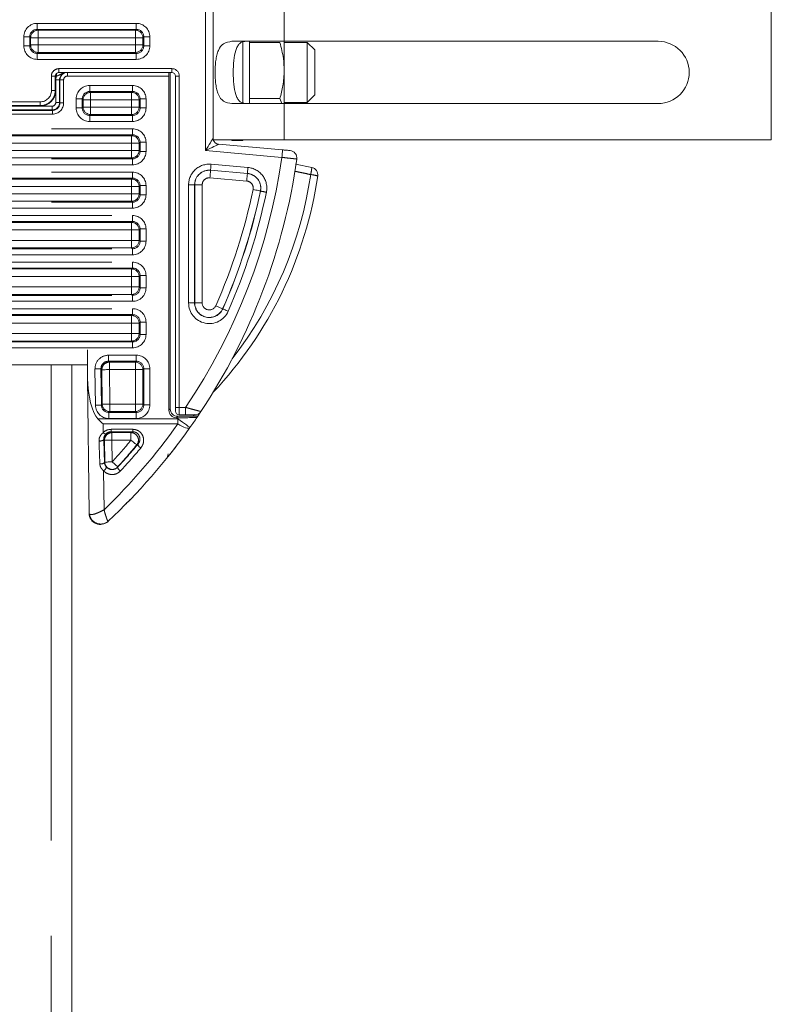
# Model space of a CAD drawing. Header units: millimetres. Extents: x 2 to 601, y 5 to 415.
# Tile 65 of 144: x 93 to 103, y 296 to 309. Entities that reach past the tile are written whole.
import ezdxf

# ---------------------------------------------------------------- set-up
doc = ezdxf.new("R2010")
doc.units = ezdxf.units.MM
doc.linetypes.add('PHANTOM', pattern=[12.7, 6.35, -1.27, 1.27, -1.27, 1.27, -1.27])

msp = doc.modelspace()

# ---------------------------------------------------------------- linework, layer by layer
at = {"color": 7, "linetype": 'PHANTOM', "lineweight": 0}
for p, q in [((95.898, 307.5302), (95.898, 309.6185)), ((96.948, 308.9893), (96.948, 309.4744)), ((93.6519, 309.2287), (94.9742, 309.2287)), ((93.6519, 309.2287), (93.6519, 309.1488)), ((94.9742, 309.1488), (93.6519, 309.1488)), ((93.6519, 309.1488), (93.6639, 309.1368)), ((94.9622, 309.1368), (94.9742, 309.1488)), ((94.9742, 309.2287), (94.9742, 309.1488)), ((93.4721, 308.9282), (93.4721, 309.049)), ((93.4721, 309.049), (93.552, 309.049)), ((93.552, 309.049), (93.552, 308.9282)), ((93.564, 309.037), (93.552, 309.049)), ((93.564, 308.9402), (93.564, 309.037)), ((93.564, 309.037), (93.6639, 309.037)), ((93.6639, 309.1368), (94.9622, 309.1368)), ((93.6639, 309.037), (93.6639, 309.1368)), ((94.9622, 309.037), (93.6639, 309.037)), ((93.6639, 309.037), (93.6639, 308.9402)), ((94.9622, 309.037), (94.9622, 309.1368)), ((94.9622, 309.037), (95.062, 309.037)), ((94.9622, 308.9402), (94.9622, 309.037)), ((95.0741, 309.049), (95.062, 309.037)), ((95.062, 309.037), (95.062, 308.9402)), ((95.0741, 309.049), (95.154, 309.049)), ((95.0741, 308.9282), (95.0741, 309.049)), ((95.154, 309.049), (95.154, 308.9282)), ((93.4721, 308.9282), (93.552, 308.9282)), ((93.552, 308.9282), (93.564, 308.9402)), ((93.564, 308.9402), (93.6639, 308.9402)), ((93.6639, 308.8404), (93.6639, 308.9402)), ((93.6639, 308.9402), (94.9622, 308.9402)), ((94.9622, 308.9402), (95.062, 308.9402)), ((94.9622, 308.8404), (94.9622, 308.9402)), ((95.062, 308.9402), (95.0741, 308.9282)), ((95.0741, 308.9282), (95.154, 308.9282)), ((93.6639, 308.8404), (93.6519, 308.8283)), ((93.6519, 308.8283), (93.6519, 308.7484)), ((93.6519, 308.8283), (94.9742, 308.8283)), ((94.9742, 308.7484), (93.6519, 308.7484)), ((94.9622, 308.8404), (93.6639, 308.8404)), ((94.9742, 308.8283), (94.9622, 308.8404)), ((94.9742, 308.8283), (94.9742, 308.7484)), ((93.9415, 308.6244), (95.448, 308.6244)), ((93.9415, 308.6244), (93.9415, 308.5744)), ((95.448, 308.5744), (95.448, 308.6244)), ((93.8415, 308.3309), (93.8415, 308.5244)), ((93.8915, 308.5244), (93.8415, 308.5244)), ((93.8915, 308.5244), (93.8915, 308.3309)), ((93.8967, 308.5244), (93.8915, 308.5244)), ((93.8965, 308.3258), (93.8967, 308.5244)), ((93.9079, 308.5244), (93.8967, 308.5244)), ((93.9079, 308.5244), (93.9079, 308.556)), ((94.0546, 308.5244), (94.0546, 308.5744)), ((95.4088, 308.5244), (94.0546, 308.5244)), ((95.498, 308.5244), (95.548, 308.5244)), ((95.548, 308.5244), (95.548, 304.1044)), ((93.8993, 308.4744), (93.9493, 308.4744)), ((93.8993, 308.173), (93.8993, 308.4744)), ((93.9546, 308.4744), (93.9493, 308.4744)), ((93.9493, 308.4744), (93.9493, 308.173)), ((94.0046, 308.4744), (93.9546, 308.4744)), ((93.9546, 308.1677), (93.9546, 308.4744)), ((94.0046, 308.4744), (94.0046, 308.1677)), ((94.3519, 308.4003), (94.9242, 308.4003)), ((94.3519, 308.3204), (94.3519, 308.4003)), ((94.9242, 308.3204), (94.9242, 308.4003)), ((93.8915, 308.3309), (93.8415, 308.3309)), ((93.8915, 308.3309), (93.8965, 308.3258)), ((94.9242, 308.3204), (94.3519, 308.3204)), ((94.3519, 308.3204), (94.3639, 308.3084)), ((94.3639, 308.3084), (94.9122, 308.3084)), ((94.3639, 308.3084), (94.3639, 308.2085)), ((94.9122, 308.3084), (94.9242, 308.3204)), ((94.9122, 308.2085), (94.9122, 308.3084)), ((92.9467, 308.1231), (93.8493, 308.1231)), ((93.0996, 308.126), (93.6965, 308.126)), ((93.1046, 308.1809), (93.6915, 308.1809)), ((93.6915, 308.1309), (93.1046, 308.1309)), ((93.6915, 308.1309), (93.6915, 308.1809)), ((93.6965, 308.126), (93.6915, 308.1309)), ((93.8493, 308.0731), (93.8493, 308.1231)), ((93.9493, 308.173), (93.8993, 308.173)), ((93.9493, 308.173), (93.9546, 308.1677)), ((94.0046, 308.1677), (93.9546, 308.1677)), ((94.1721, 308.0997), (94.1721, 308.2205)), ((94.252, 308.2205), (94.1721, 308.2205)), ((94.252, 308.0997), (94.1721, 308.0997)), ((94.252, 308.2205), (94.252, 308.0997)), ((94.264, 308.2085), (94.252, 308.2205)), ((94.252, 308.0997), (94.264, 308.1118)), ((94.264, 308.1118), (94.264, 308.2085)), ((94.264, 308.2085), (94.3639, 308.2085)), ((94.264, 308.1118), (94.3639, 308.1118)), ((94.9122, 308.2085), (94.3639, 308.2085)), ((94.3639, 308.2085), (94.3639, 308.1118)), ((94.3639, 308.1118), (94.9122, 308.1118)), ((94.3639, 308.0119), (94.3639, 308.1118)), ((94.9122, 308.2085), (95.012, 308.2085)), ((94.9122, 308.1118), (94.9122, 308.2085)), ((94.9122, 308.1118), (95.012, 308.1118)), ((94.9122, 308.1118), (94.9122, 308.0119)), ((95.0241, 308.2205), (95.012, 308.2085)), ((95.012, 308.2085), (95.012, 308.1118)), ((95.012, 308.1118), (95.0241, 308.0997)), ((95.104, 308.2205), (95.0241, 308.2205)), ((95.0241, 308.0997), (95.0241, 308.2205)), ((95.104, 308.0997), (95.0241, 308.0997)), ((95.104, 308.2205), (95.104, 308.0997)), ((96.948, 307.6743), (96.948, 308.1594)), ((92.9414, 308.0678), (93.8547, 308.0678)), ((93.8547, 308.0178), (92.9414, 308.0178)), ((93.8493, 308.0731), (92.9467, 308.0731)), ((93.8547, 308.0678), (93.8493, 308.0731)), ((93.8547, 308.0178), (93.8547, 308.0678)), ((94.3639, 308.0119), (94.3519, 307.9999)), ((94.3519, 307.92), (94.3519, 307.9999)), ((94.3519, 307.9999), (94.9242, 307.9999)), ((94.9122, 308.0119), (94.3639, 308.0119)), ((94.9242, 307.9999), (94.9122, 308.0119)), ((94.9242, 307.92), (94.9242, 307.9999)), ((94.9242, 307.92), (94.3519, 307.92)), ((86.2219, 307.8218), (94.9242, 307.8218)), ((94.9242, 307.7419), (86.2219, 307.7419)), ((92.7723, 307.7299), (94.9122, 307.7299)), ((94.9122, 307.7299), (94.9242, 307.7419)), ((94.9122, 307.7299), (94.9122, 307.63)), ((94.9242, 307.7419), (94.9242, 307.8218)), ((94.9122, 307.63), (92.7723, 307.63)), ((95.012, 307.63), (94.9122, 307.63)), ((94.9122, 307.5333), (94.9122, 307.63)), ((95.0241, 307.642), (95.012, 307.63)), ((95.012, 307.63), (95.012, 307.5333)), ((95.104, 307.642), (95.0241, 307.642)), ((95.0241, 307.5212), (95.0241, 307.642)), ((95.104, 307.642), (95.104, 307.5212)), ((92.7723, 307.5333), (94.9122, 307.5333)), ((94.9122, 307.4334), (92.7723, 307.4334)), ((95.012, 307.5333), (94.9122, 307.5333)), ((94.9122, 307.4334), (94.9122, 307.5333)), ((94.9242, 307.4214), (94.9122, 307.4334)), ((95.012, 307.5333), (95.0241, 307.5212)), ((95.104, 307.5212), (95.0241, 307.5212)), ((96.9174, 307.4411), (95.898, 307.5302)), ((86.2219, 307.4214), (94.9242, 307.4214)), ((94.9242, 307.3415), (86.2219, 307.3415)), ((94.9242, 307.3415), (94.9242, 307.4214)), ((95.9721, 307.349), (96.4638, 307.306)), ((86.2219, 307.2433), (94.9242, 307.2433)), ((94.9242, 307.1634), (94.9242, 307.2433)), ((95.965, 307.2679), (95.9651, 307.2694)), ((95.965, 307.2679), (96.4567, 307.2249)), ((96.4568, 307.2264), (95.9651, 307.2694)), ((96.4567, 307.2249), (96.4568, 307.2264)), ((94.9242, 307.1634), (86.2219, 307.1634)), ((92.7723, 307.1514), (94.9122, 307.1514)), ((94.9122, 307.0516), (92.7723, 307.0516)), ((94.9122, 307.1514), (94.9242, 307.1634)), ((94.9122, 307.1514), (94.9122, 307.0516)), ((95.012, 307.0516), (94.9122, 307.0516)), ((94.9122, 306.9548), (94.9122, 307.0516)), ((95.0241, 307.0636), (95.012, 307.0516)), ((95.012, 307.0516), (95.012, 306.9548)), ((95.104, 307.0636), (95.0241, 307.0636)), ((95.0241, 306.9428), (95.0241, 307.0636)), ((95.104, 307.0636), (95.104, 306.9428)), ((95.6721, 305.499), (95.6721, 307.0741)), ((95.6721, 307.0741), (95.752, 307.0741)), ((95.752, 307.0741), (95.752, 305.499)), ((95.7536, 307.0741), (95.752, 307.0741)), ((95.7536, 305.499), (95.7536, 307.0741)), ((95.8534, 307.0741), (95.7536, 307.0741)), ((95.8534, 307.0741), (95.8534, 305.499)), ((96.448, 307.1254), (95.9563, 307.1684)), ((92.7723, 306.9548), (94.9122, 306.9548)), ((95.012, 306.9548), (94.9122, 306.9548)), ((94.9122, 306.9548), (94.9122, 306.8549)), ((95.012, 306.9548), (95.0241, 306.9428)), ((95.104, 306.9428), (95.0241, 306.9428)), ((96.6301, 306.9916), (96.6316, 306.9913)), ((86.2219, 306.8429), (94.9242, 306.8429)), ((94.9122, 306.8549), (92.7723, 306.8549)), ((94.9242, 306.8429), (94.9122, 306.8549)), ((94.9242, 306.763), (94.9242, 306.8429)), ((94.9242, 306.763), (86.2219, 306.763)), ((88.2965, 306.6649), (94.9242, 306.6649)), ((94.9242, 306.585), (94.9242, 306.6649)), ((94.9242, 306.585), (88.2965, 306.585)), ((92.7723, 306.573), (94.9122, 306.573)), ((94.9122, 306.573), (94.9242, 306.585)), ((94.9122, 306.573), (94.9122, 306.4731)), ((94.9122, 306.4731), (92.7723, 306.4731)), ((95.012, 306.4731), (94.9122, 306.4731)), ((94.9122, 306.3333), (94.9122, 306.4731)), ((95.0241, 306.4851), (95.012, 306.4731)), ((95.012, 306.4731), (95.012, 306.3333)), ((95.104, 306.4851), (95.0241, 306.4851)), ((95.0241, 306.3213), (95.0241, 306.4851)), ((95.104, 306.4851), (95.104, 306.3213)), ((92.7723, 306.3333), (94.9122, 306.3333)), ((95.012, 306.3333), (94.9122, 306.3333)), ((94.9122, 306.3333), (94.9122, 306.2334)), ((95.012, 306.3333), (95.0241, 306.3213)), ((95.104, 306.3213), (95.0241, 306.3213)), ((88.2965, 306.2214), (94.9242, 306.2214)), ((94.9242, 306.1415), (88.2965, 306.1415)), ((94.9122, 306.2334), (92.7723, 306.2334)), ((94.9242, 306.2214), (94.9122, 306.2334)), ((94.9242, 306.1415), (94.9242, 306.2214)), ((88.2965, 306.0433), (94.9242, 306.0433)), ((94.9242, 305.9634), (94.9242, 306.0433)), ((94.9242, 305.9634), (88.2965, 305.9634)), ((92.7723, 305.9514), (94.9122, 305.9514)), ((94.9122, 305.9514), (94.9242, 305.9634)), ((94.9122, 305.9514), (94.9122, 305.8515)), ((95.0241, 305.8636), (95.012, 305.8515)), ((95.104, 305.8636), (95.0241, 305.8636)), ((95.0241, 305.6997), (95.0241, 305.8636)), ((95.104, 305.8636), (95.104, 305.6997)), ((94.9122, 305.8515), (92.7723, 305.8515)), ((95.012, 305.8515), (94.9122, 305.8515)), ((94.9122, 305.7117), (94.9122, 305.8515)), ((95.012, 305.8515), (95.012, 305.7117)), ((88.2965, 305.5998), (94.9242, 305.5998)), ((92.7723, 305.7117), (94.9122, 305.7117)), ((94.9122, 305.6119), (92.7723, 305.6119)), ((95.012, 305.7117), (94.9122, 305.7117)), ((94.9122, 305.7117), (94.9122, 305.6119)), ((94.9242, 305.5998), (94.9122, 305.6119)), ((94.9242, 305.52), (94.9242, 305.5998)), ((95.012, 305.7117), (95.0241, 305.6997)), ((95.104, 305.6997), (95.0241, 305.6997)), ((94.9242, 305.52), (88.2965, 305.52)), ((95.6721, 305.499), (95.752, 305.499)), ((95.7536, 305.499), (95.752, 305.499)), ((95.7536, 305.499), (95.8534, 305.499)), ((88.2965, 305.4218), (94.9242, 305.4218)), ((94.9242, 305.3419), (88.2965, 305.3419)), ((94.9122, 305.3299), (94.9242, 305.3419)), ((94.9242, 305.4218), (94.9242, 305.3419)), ((96.0346, 305.4608), (96.1259, 305.4204)), ((96.1259, 305.4204), (96.1273, 305.4197)), ((92.7723, 305.3299), (94.9122, 305.3299)), ((94.9122, 305.23), (92.7723, 305.23)), ((94.9122, 305.3299), (94.9122, 305.23)), ((95.012, 305.23), (94.9122, 305.23)), ((94.9122, 305.0902), (94.9122, 305.23)), ((95.0241, 305.2421), (95.012, 305.23)), ((95.012, 305.23), (95.012, 305.0902)), ((95.0241, 305.2421), (95.104, 305.2421)), ((95.0241, 305.0782), (95.0241, 305.2421)), ((95.104, 305.2421), (95.104, 305.0782)), ((92.7723, 305.0902), (94.9122, 305.0902)), ((95.012, 305.0902), (94.9122, 305.0902)), ((94.9122, 305.0902), (94.9122, 304.9904)), ((95.012, 305.0902), (95.0241, 305.0782)), ((95.0241, 305.0782), (95.104, 305.0782)), ((88.6501, 304.9783), (94.9242, 304.9783)), ((94.9122, 304.9904), (92.7723, 304.9904)), ((94.9242, 304.9783), (94.9122, 304.9904)), ((94.9242, 304.9783), (94.9242, 304.8984)), ((86.8752, 304.8744), (94.3209, 304.8744)), ((94.9242, 304.8984), (88.6501, 304.8984)), ((93.838, 304.6744), (93.838, 265.8125)), ((94.6026, 304.8003), (94.9742, 304.8003)), ((94.6026, 304.7204), (94.6026, 304.8003)), ((94.9742, 304.7204), (94.6026, 304.7204)), ((94.6026, 304.7204), (94.6147, 304.7084)), ((94.6147, 304.7084), (94.9622, 304.7084)), ((94.6147, 304.7084), (94.6147, 304.6085)), ((94.9622, 304.7084), (94.9742, 304.7204)), ((94.9622, 304.7084), (94.9622, 304.6085)), ((94.9742, 304.7204), (94.9742, 304.8003)), ((94.4281, 304.1354), (94.4228, 304.6186)), ((94.5027, 304.6194), (94.5079, 304.1362)), ((94.5149, 304.6074), (94.5027, 304.6194)), ((94.5198, 304.1482), (94.5149, 304.6074)), ((94.9622, 304.6085), (94.6147, 304.6085)), ((94.6147, 304.6085), (94.6197, 304.1493)), ((95.062, 304.6085), (94.9622, 304.6085)), ((94.9622, 304.1493), (94.9622, 304.6085)), ((95.0741, 304.6205), (95.062, 304.6085)), ((95.062, 304.6085), (95.062, 304.1493)), ((95.0741, 304.6205), (95.154, 304.6205)), ((95.0741, 304.1373), (95.0741, 304.6205)), ((95.154, 304.6205), (95.154, 304.1373)), ((94.6197, 304.1493), (94.5198, 304.1482)), ((94.6197, 304.1493), (94.6197, 304.0495)), ((94.6197, 304.1493), (94.9622, 304.1493)), ((94.9622, 304.1493), (95.062, 304.1493)), ((94.9622, 304.1493), (94.9622, 304.0495)), ((95.062, 304.1493), (95.0741, 304.1373)), ((94.5079, 304.1362), (94.5198, 304.1482)), ((94.6197, 304.0495), (94.6078, 304.0374)), ((94.6078, 303.9575), (94.6078, 304.0374)), ((94.6078, 304.0374), (94.9742, 304.0374)), ((94.9622, 304.0495), (94.6197, 304.0495)), ((94.9742, 304.0374), (94.9622, 304.0495)), ((94.9742, 303.9575), (94.9742, 304.0374)), ((95.0741, 304.1373), (95.154, 304.1373)), ((95.4088, 304.0664), (95.428, 304.0856)), ((95.498, 304.1044), (95.548, 304.1044)), ((95.548, 304.1044), (95.6327, 304.1044)), ((95.548, 304.1044), (95.548, 304.0043)), ((95.6327, 304.0043), (95.6327, 304.1044)), ((94.4618, 303.9519), (95.5274, 303.9519)), ((94.9742, 303.9575), (94.6078, 303.9575)), ((95.528, 303.9856), (95.5088, 303.9664)), ((95.5274, 303.9519), (95.5274, 303.8835)), ((95.7335, 303.9856), (95.749, 304.0085)), ((94.5309, 303.8835), (94.5321, 303.7672)), ((95.5274, 303.8835), (94.5309, 303.8835)), ((94.6372, 303.812), (94.9278, 303.812)), ((94.6372, 303.7791), (94.6372, 303.812)), ((94.9278, 303.7791), (94.6372, 303.7791)), ((94.6372, 303.7791), (94.6491, 303.7675)), ((94.6491, 303.7675), (94.9032, 303.7675)), ((94.6491, 303.6676), (94.6491, 303.7675)), ((94.9032, 303.6676), (94.9032, 303.7675)), ((94.9278, 303.7791), (94.9278, 303.812)), ((94.5492, 303.6665), (94.5407, 303.6749)), ((94.5523, 303.3755), (94.5492, 303.6665)), ((94.9032, 303.6676), (94.6491, 303.6676)), ((94.6491, 303.6676), (94.6522, 303.3766)), ((94.9951, 303.6114), (94.9804, 303.6043)), ((94.5498, 303.3687), (94.5523, 303.3755)), ((94.7262, 303.3095), (94.6522, 303.3766)), ((94.5376, 303.2582), (94.5432, 302.7396)), ((94.7262, 303.3095), (94.7251, 303.3067))]:
    msp.add_line(p, q, dxfattribs=at)
at = {"color": 7, "linetype": 'Continuous', "lineweight": 15}
for p, q in [((95.998, 307.6743), (95.998, 309.4744)), ((103.448, 307.6743), (103.448, 309.4744)), ((96.25, 308.9893), (96.948, 308.9893)), ((96.394, 308.164), (96.394, 308.9856)), ((96.486, 308.9748), (96.486, 308.9893)), ((96.486, 308.2248), (96.486, 308.9748)), ((96.89, 308.9748), (96.486, 308.9748)), ((96.948, 308.5998), (96.948, 308.9893)), ((96.948, 308.9893), (101.9371, 308.9893)), ((97.2561, 308.9744), (96.948, 308.9744)), ((97.3561, 308.8744), (97.2561, 308.9744)), ((97.2561, 308.5744), (97.2561, 308.9744)), ((97.3561, 308.8744), (97.3561, 308.5744)), ((93.8965, 308.3258), (93.8967, 308.5244)), ((95.448, 308.5744), (93.9415, 308.5744)), ((94.0546, 308.5744), (95.4106, 308.5744)), ((95.4088, 308.5244), (95.4088, 304.0664)), ((95.428, 304.0856), (95.428, 308.5744)), ((95.498, 304.1044), (95.498, 308.5244)), ((96.948, 308.1594), (96.948, 308.5998)), ((97.2561, 308.1744), (97.2561, 308.5744)), ((97.3561, 308.5744), (97.3561, 308.2744)), ((93.8965, 308.3258), (93.8965, 308.3258)), ((96.486, 308.1594), (96.486, 308.2248)), ((96.486, 308.2248), (96.89, 308.2248)), ((96.89, 308.2248), (96.9166, 308.1594)), ((97.2561, 308.1744), (97.3561, 308.2744)), ((93.0996, 308.126), (93.6965, 308.126)), ((96.25, 308.1594), (96.948, 308.1594)), ((96.948, 308.1744), (97.2561, 308.1744)), ((101.9371, 308.1594), (96.948, 308.1594)), ((95.998, 307.6743), (96.948, 307.6743)), ((96.0711, 307.6155), (96.9261, 307.5407)), ((96.248, 307.6644), (96.248, 307.6743)), ((96.248, 307.6644), (96.394, 307.6644)), ((96.394, 307.6644), (96.3998, 307.6743)), ((96.394, 307.6644), (96.394, 307.6743)), ((103.448, 307.6743), (96.948, 307.6743)), ((97.3166, 307.3056), (97.0978, 307.3521)), ((94.3209, 304.8744), (94.3249, 304.4992)), ((94.323, 304.6744), (86.873, 304.6744)), ((94.113, 304.6744), (94.113, 265.8125)), ((94.3445, 302.6912), (94.3249, 304.4992)), ((95.498, 304.0543), (95.498, 304.1044)), ((95.8364, 304.0492), (95.7951, 303.9874)), ((95.5377, 303.9664), (95.5088, 303.9664)), ((95.7335, 303.9856), (95.528, 303.9856)), ((95.6327, 304.0043), (95.548, 304.0043))]:
    msp.add_line(p, q, dxfattribs=at)
at = {"color": 7, "linetype": 'PHANTOM', "lineweight": 0, "flags": 128}
for points in [[(95.898, 307.5302), (95.9154, 307.5589), (95.9322, 307.5866), (95.948, 307.6127), (95.9623, 307.6363), (95.9746, 307.6566), (95.9846, 307.6731), (95.992, 307.6852), (95.9965, 307.6927), (95.998, 307.6952)], [(96.0711, 307.6155), (96.0684, 307.6142), (96.0606, 307.6103), (96.0479, 307.6041), (96.0306, 307.5955), (96.0093, 307.585), (95.9846, 307.5729), (95.9572, 307.5594), (95.9281, 307.545), (95.898, 307.5302)], [(96.9174, 307.4411), (96.9191, 307.4605), (96.9207, 307.4792), (96.9222, 307.4964), (96.9235, 307.5115), (96.9246, 307.5239), (96.9254, 307.5331), (96.9259, 307.5388), (96.9261, 307.5407)], [(95.9651, 307.2694), (95.9653, 307.2716), (95.9658, 307.2766), (95.9664, 307.2842), (95.9673, 307.2941), (95.9683, 307.306), (95.9695, 307.3195), (95.9708, 307.334), (95.9721, 307.349)], [(96.4568, 307.2264), (96.457, 307.2286), (96.4574, 307.2336), (96.4581, 307.2412), (96.459, 307.2511), (96.46, 307.263), (96.4612, 307.2765), (96.4624, 307.2909), (96.4638, 307.306)], [(95.9563, 307.1684), (95.9579, 307.1872), (95.9595, 307.2053), (95.961, 307.2221), (95.9623, 307.237), (95.9634, 307.2494), (95.9642, 307.2589), (95.9647, 307.2651), (95.965, 307.2679)], [(96.448, 307.1254), (96.4496, 307.1442), (96.4512, 307.1623), (96.4527, 307.1791), (96.454, 307.194), (96.455, 307.2064), (96.4559, 307.2158), (96.4564, 307.2221), (96.4567, 307.2249)], [(96.6301, 306.9916), (96.6274, 306.9922), (96.6213, 306.9935), (96.6119, 306.9954), (96.5998, 306.9979), (96.5851, 307.001), (96.5686, 307.0044), (96.5508, 307.0081), (96.5324, 307.0119)], [(96.2004, 305.3874), (96.1866, 305.3935), (96.1732, 305.3994), (96.1609, 305.4048), (96.15, 305.4097), (96.1409, 305.4137), (96.1339, 305.4168), (96.1293, 305.4188), (96.1273, 305.4197)], [(94.4228, 304.6186), (94.4379, 304.6187), (94.4525, 304.6189), (94.466, 304.619), (94.4779, 304.6192), (94.4879, 304.6193), (94.4955, 304.6194), (94.5005, 304.6194), (94.5027, 304.6194)], [(94.5149, 304.6074), (94.5177, 304.6075), (94.5239, 304.6075), (94.5335, 304.6076), (94.5459, 304.6078), (94.5608, 304.6079), (94.5777, 304.6081), (94.5959, 304.6083), (94.6147, 304.6085)], [(94.4281, 304.1354), (94.4432, 304.1355), (94.4577, 304.1357), (94.4712, 304.1358), (94.4831, 304.136), (94.4931, 304.1361), (94.5007, 304.1361), (94.5057, 304.1362), (94.5079, 304.1362)], [(95.5274, 303.9519), (95.5592, 303.9293), (95.5899, 303.9076), (95.6181, 303.8877), (95.6428, 303.8701), (95.6631, 303.8558), (95.6782, 303.8451), (95.6875, 303.8385), (95.6906, 303.8363)], [(95.5274, 303.8835), (95.5558, 303.8667), (95.5834, 303.8525), (95.6093, 303.8411), (95.6329, 303.833), (95.6533, 303.8284), (95.6701, 303.8274), (95.6826, 303.8301), (95.6906, 303.8363)], [(94.6491, 303.6676), (94.6302, 303.6674), (94.612, 303.6672), (94.5951, 303.667), (94.5802, 303.6669), (94.5678, 303.6667), (94.5582, 303.6666), (94.552, 303.6666), (94.5492, 303.6665)], [(94.9804, 303.6043), (94.9783, 303.6061), (94.9734, 303.6101), (94.966, 303.6161), (94.9564, 303.624), (94.9449, 303.6334), (94.9318, 303.6441), (94.9178, 303.6556), (94.9032, 303.6676)], [(94.5523, 303.3755), (94.5551, 303.3755), (94.5614, 303.3756), (94.5709, 303.3757), (94.5834, 303.3758), (94.5983, 303.376), (94.6151, 303.3762), (94.6333, 303.3764), (94.6522, 303.3766)]]:
    msp.add_lwpolyline(points, dxfattribs=at)
at = {"color": 7, "linetype": 'PHANTOM', "lineweight": 0}
for centre, radius, start, end in [((93.6642, 309.0367), 0.1002, 90.18145, 179.82464), ((94.9619, 309.0367), 0.1002, 0.1753, 89.81872), ((93.6642, 308.9405), 0.1002, 180.18908, 269.81851), ((94.9619, 308.9405), 0.1002, 270.18132, 359.81098), ((95.448, 308.5244), 0.1, 0, 90), ((94.3642, 308.2082), 0.1002, 90.18132, 179.8112), ((94.9119, 308.2082), 0.1002, 0.18902, 89.81846), ((93.8493, 308.1731), 0.1, 270.01964, 359.98036), ((94.3642, 308.1121), 0.1002, 180.17508, 269.81872), ((94.9119, 308.1121), 0.1002, 270.1815, 359.8247), ((94.9119, 307.6297), 0.1002, 0.18122, 89.82626), ((94.9119, 307.5336), 0.1002, 270.1815, 359.8247), ((88.998, 308.5744), 8, 326.0306, 351.8559), ((95.948, 307.0741), 0.2759, 85, 180), ((96.4397, 307.0311), 0.2759, 348.2842, 85), ((96.7315, 307.3519), 0.5868, 346.12845, 355.39097), ((95.948, 307.0741), 0.196, 85, 180), ((95.948, 307.0741), 0.1945, 85, 180), ((92.1268, 307.9654), 5.2291, 322.1198, 351.70768), ((96.4397, 307.0311), 0.1945, 348.2842, 85), ((96.4397, 307.0311), 0.196, 348.2842, 85), ((97.2565, 306.745), 0.4684, 72.80837, 84.52097), ((94.9118, 307.0512), 0.1002, 0.19477, 89.79903), ((95.948, 307.0741), 0.0946, 85, 180), ((96.4397, 307.0311), 0.0946, 348.2842, 85), ((94.9119, 306.9551), 0.1002, 270.18721, 359.81898), ((88.998, 308.5744), 7.6946, 336.13109, 348.2842), ((88.998, 308.5744), 7.7945, 336.13109, 348.2842), ((88.998, 308.5744), 7.796, 336.13109, 348.2842), ((88.998, 308.5744), 7.8759, 336.13109, 348.2842), ((85.0017, 250.6793), 57.5004, 78.251305, 78.330909), ((94.9119, 306.4728), 0.1002, 0.18102, 89.81279), ((94.9119, 306.3336), 0.1002, 270.17374, 359.81878), ((94.9119, 305.8512), 0.1002, 0.1753, 89.8185), ((94.9119, 305.7121), 0.1002, 270.18154, 359.81098), ((95.948, 305.4991), 0.2759, 180, 336.13109), ((95.948, 305.4991), 0.196, 180, 336.13109), ((95.948, 305.4991), 0.1945, 180, 336.13109), ((95.948, 305.4991), 0.0946, 180, 336.13109), ((94.9119, 305.2297), 0.1002, 0.18902, 89.81846), ((94.9119, 305.0905), 0.1002, 270.1815, 359.8247), ((94.615, 304.6082), 0.1002, 90.17523, 180.43284), ((94.9619, 304.6082), 0.1002, 0.18902, 89.81868), ((94.9619, 304.1496), 0.1002, 270.18128, 359.8247), ((94.62, 304.1496), 0.1002, 180.8094, 269.81384), ((88.998, 308.5744), 8, 324.70328, 324.83093), ((94.5715, 303.8004), 0.0515, 220.14243, 265.4213), ((88.998, 308.506), 8, 313.87971, 324.70328), ((94.6493, 303.6673), 0.1002, 90.16745, 180.44063), ((94.9023, 303.6672), 0.1003, 321.18142, 89.49043), ((94.493, 303.7252), 0.0693, 256.31198, 313.51206), ((88.998, 308.506), 7.6341, 317.78606, 320.67063), ((88.998, 308.506), 7.734, 317.78606, 320.67063), ((95.0697, 303.6309), 0.077, 194.66551, 242.27274), ((94.5029, 303.4172), 0.0675, 256.90384, 314.04289), ((94.6526, 303.3778), 0.1003, 181.29427, 317.11141), ((94.4904, 303.3333), 0.0887, 302.1922, 343.18278), ((94.8034, 303.325), 0.0804, 193.18179, 239.0797), ((94.5, 302.6983), 0.1503, 186.97207, 310.92019)]:
    msp.add_arc(centre, radius, start, end, dxfattribs=at)
at = {"color": 7, "linetype": 'Continuous', "lineweight": 15}
for centre, radius, start, end in [((101.9371, 308.5744), 0.415, 270, 90), ((93.9467, 308.5244), 0.05, 90.02042, 179.99495), ((94.0546, 308.4744), 0.1, 90, 180), ((95.448, 308.5244), 0.05, 0, 90), ((96.078, 307.6952), 0.08, 196.12995, 265), ((97.0171, 307.4323), 0.1, 351.89476, 85), ((88.998, 308.5744), 8.2, 326.50585, 351.89476), ((97.2959, 307.2069), 0.1, 351.70768, 78.20308), ((92.1215, 307.961), 5.3291, 316.69106, 351.70768), ((95.548, 304.0544), 0.05, 180, 270), ((95.753, 304.1044), 0.1, 270, 326.50585), ((88.998, 308.5744), 8.2, 324.70328, 325.86873), ((88.998, 308.5744), 8.2, 325.86873, 325.98656), ((88.998, 308.5744), 8.2, 313.07645, 324.70328), ((95.298, 303.4832), 0.1, 321.05756, 0), ((94.818, 302.8406), 0.03, 315.42745, 0), ((94.4945, 302.6929), 0.15, 180.61891, 313.0616)]:
    msp.add_arc(centre, radius, start, end, dxfattribs=at)
at = {"color": 7, "linetype": 'PHANTOM', "lineweight": 0}
for centre, major_axis, ratio, start_param, end_param in [((93.6524, 309.0485), (0.1276, -0.1276), 0.9972647, 2.357564, 3.9256213), ((93.6524, 309.0485), (-0.0712, 0.0712), 0.9929251, 5.4991567, 7.0672139), ((94.9737, 309.0485), (-0.1276, -0.1276), 0.9972647, 2.357564, 3.9256213), ((94.9737, 309.0485), (0.0712, 0.0712), 0.9929251, 5.4991567, 7.0672139), ((93.6524, 308.9287), (0.1276, 0.1276), 0.9972647, 2.357564, 3.9256213), ((93.6524, 308.9287), (0.0712, 0.0712), 0.9929251, 2.357564, 3.9256213), ((94.9737, 308.9287), (-0.1276, 0.1276), 0.9972647, 2.357564, 3.9256213), ((94.9737, 308.9287), (0.0712, -0.0712), 0.9929251, 5.4991567, 7.0672139), ((93.9415, 308.5244), (0.1, 0), 0.9996573, 1.5707963, 3.1415927), ((94.0494, 308.4744), (-0.1501, 0), 0.9996573, 5.9433484, 6.2831853), ((94.0546, 308.4744), (-0.05, 0), 0.9996573, 4.712389, 6.2831853), ((94.3524, 308.22), (0.1276, -0.1276), 0.9972647, 2.357564, 3.9256213), ((94.9237, 308.22), (-0.1276, -0.1276), 0.9972647, 2.357564, 3.9256213), ((93.6914, 308.331), (-0.1061, 0.1061), 0.999315, 2.3565371, 3.9266482), ((93.6914, 308.331), (-0.1415, 0.1415), 0.9996573, 2.3565371, 3.9266482), ((94.3524, 308.22), (0.0712, -0.0712), 0.9929251, 2.357564, 3.9256213), ((94.9237, 308.22), (0.0712, 0.0712), 0.9929251, 5.4991567, 7.0672139), ((93.8493, 308.1731), (0.0354, -0.0354), 0.999315, 5.4981298, 7.0682409), ((93.8546, 308.1678), (0.1061, -0.1061), 0.999315, 5.4981298, 7.0682409), ((93.8546, 308.1678), (-0.0708, 0.0708), 0.9986312, 2.3565371, 3.9266482), ((94.3524, 308.1002), (0.1276, 0.1276), 0.9972647, 2.357564, 3.9256213), ((94.3524, 308.1002), (0.0712, 0.0712), 0.9929251, 2.357564, 3.9256213), ((94.9237, 308.1002), (-0.1276, 0.1276), 0.9972647, 2.357564, 3.9256213), ((94.9237, 308.1002), (0.0712, -0.0712), 0.9929251, 5.4991567, 7.0672139), ((94.9237, 307.6416), (-0.1276, -0.1276), 0.9972647, 2.357564, 3.9256213), ((94.9237, 307.6416), (0.0712, 0.0712), 0.9929251, 5.4991567, 7.0672139), ((94.9237, 307.5217), (-0.1276, 0.1276), 0.9972647, 2.357564, 3.9256213), ((94.9237, 307.5217), (0.0712, -0.0712), 0.9929251, 5.4991567, 7.0672139), ((94.9237, 307.0631), (-0.1276, -0.1276), 0.9972647, 2.357564, 3.9256213), ((94.9237, 307.0631), (0.0712, 0.0712), 0.9929251, 5.4991567, 7.0672139), ((94.9237, 306.9433), (-0.1276, 0.1276), 0.9972647, 2.357564, 3.9256213), ((94.9237, 306.9433), (0.0712, -0.0712), 0.9929251, 5.4991567, 7.0672139), ((94.9237, 306.4846), (-0.1276, -0.1276), 0.9972647, 2.357564, 3.9256213), ((94.9237, 306.4846), (0.0712, 0.0712), 0.9929251, 5.4991567, 7.0672139), ((94.9237, 306.3217), (-0.1276, 0.1276), 0.9972647, 2.357564, 3.9256213), ((94.9237, 306.3217), (0.0712, -0.0712), 0.9929251, 5.4991567, 7.0672139), ((94.9237, 305.8631), (-0.1276, -0.1276), 0.9972647, 2.357564, 3.9256213), ((94.9237, 305.8631), (0.0712, 0.0712), 0.9929251, 5.4991567, 7.0672139), ((94.9237, 305.7002), (-0.1276, 0.1276), 0.9972647, 2.357564, 3.9256213), ((94.9237, 305.7002), (0.0712, -0.0712), 0.9929251, 5.4991567, 7.0672139), ((94.9237, 305.2416), (-0.1276, -0.1276), 0.9972647, 2.357564, 3.9256213), ((94.9237, 305.2416), (0.0712, 0.0712), 0.9929251, 5.4991567, 7.0672139), ((94.9237, 305.0787), (-0.1276, 0.1276), 0.9972647, 2.357564, 3.9256213), ((94.9237, 305.0787), (0.0712, -0.0712), 0.9929251, 5.4991567, 7.0672139), ((94.6031, 304.62), (0.1283, -0.1269), 0.9972349, 2.3521779, 3.9310074), ((94.6031, 304.62), (0.0716, -0.0708), 0.9928486, 2.3521779, 3.9310074), ((94.9737, 304.62), (-0.1276, -0.1276), 0.9972647, 2.357564, 3.9256213), ((94.9737, 304.62), (0.0712, 0.0712), 0.9929251, 5.4991567, 7.0672139), ((94.6083, 304.1378), (0.1269, 0.1283), 0.9972938, 2.3629503, 3.920235), ((94.6083, 304.1378), (0.0708, 0.0716), 0.993, 2.3629503, 3.920235), ((94.9737, 304.1378), (-0.1276, 0.1276), 0.9972647, 2.357564, 3.9256213), ((94.9737, 304.1378), (0.0712, -0.0712), 0.9929251, 5.4991567, 7.0672139), ((94.6406, 303.6588), (-0.0647, 0.1396), 0.9710476, 5.8601813, 6.6447343), ((94.6406, 303.6759), (-0.0449, 0.0938), 0.9561618, 5.8525355, 6.6370885), ((94.5537, 301.8378), (-0.2847, 7.8748), 0.0014678, 1.3375103, 1.3773127), ((94.6036, 301.8383), (-0.2348, 7.8744), 0.0010601, 1.3353599, 1.3751623), ((88.998, 308.6393), (0, 7.8877), 0.9998181, 3.961225, 4.0131832)]:
    msp.add_ellipse(centre, major_axis=major_axis, ratio=ratio, start_param=start_param, end_param=end_param, dxfattribs=at)
at = {"color": 7, "linetype": 'Continuous', "lineweight": 15}
for centre, major_axis, ratio, start_param, end_param in [((93.9415, 308.5244), (0.0501, 0), 0.9989728, 1.5707963, 3.1415927), ((94.0494, 308.4744), (0.1001, 0), 0.9993149, 1.5707963, 3.1415927), ((95.4106, 308.5244), (0, 0.05), 0.0349208, 0, 1.5707963), ((93.6965, 308.3259), (0.1975, 0.032), 0.9994583, 4.551625, 6.1217361), ((94.5249, 304.5014), (-0.0063, 0.5848), 0.3420025, 1.5707963, 2.7888324), ((95.5089, 304.0665), (-0.0708, -0.0708), 0.9987828, 5.4983961, 7.0679745), ((95.5281, 304.0857), (-0.0708, -0.0708), 0.9987828, 5.4983961, 7.0679745), ((94.5309, 303.9519), (0.199, -0.1969), 0.1763173, 4.5360088, 4.8850747)]:
    msp.add_ellipse(centre, major_axis=major_axis, ratio=ratio, start_param=start_param, end_param=end_param, dxfattribs=at)
for points, knots in [([(96.25, 308.1594), (96.2105, 308.1654), (96.1329, 308.1772), (96.0754, 308.2567), (96.0473, 308.3412), (96.0343, 308.4137), (96.0272, 308.4923), (96.0251, 308.5744), (96.0273, 308.6563), (96.0343, 308.735), (96.0473, 308.8075), (96.0754, 308.892), (96.1329, 308.9715), (96.2105, 308.9833), (96.25, 308.9893)], [0, 0, 0, 0, 0.1325262, 0.2606081, 0.322499, 0.3827466, 0.4417201, 0.5000066, 0.5582828, 0.6172531, 0.6774995, 0.739392, 0.8674739, 1, 1, 1, 1]), ([(96.4337, 308.1594), (96.4185, 308.1609), (96.3879, 308.164), (96.3507, 308.1891), (96.3209, 308.2276), (96.2915, 308.2983), (96.2723, 308.4147), (96.2666, 308.5744), (96.2723, 308.734), (96.2915, 308.8504), (96.3209, 308.9211), (96.3507, 308.9596), (96.3879, 308.9847), (96.4185, 308.9878), (96.4337, 308.9893)], [0, 0, 0, 0, 0.0574889, 0.1158109, 0.1756202, 0.2373726, 0.3660642, 0.5000018, 0.6339395, 0.7626315, 0.8243674, 0.8841897, 0.9425202, 1, 1, 1, 1]), ([(96.89, 308.9748), (96.9087, 308.9031), (96.9409, 308.7799), (96.9459, 308.6529), (96.948, 308.5998)], [0, 0, 0, 0, 0.5819616, 1, 1, 1, 1]), ([(96.948, 308.5998), (96.9446, 308.5318), (96.9382, 308.4047), (96.9053, 308.2819), (96.89, 308.2248)], [0, 0, 0, 0, 0.53525999, 1, 1, 1, 1]), ([(96.9261, 307.5407), (96.9335, 307.54), (96.9521, 307.5384), (96.9801, 307.536), (97.0054, 307.5337), (97.0225, 307.5322), (97.0247, 307.532), (97.0258, 307.5319)], [0, 0, 0, 0, 0.1422444, 0.3569717, 0.5714112, 0.7857014, 1, 1, 1, 1]), ([(97.3684, 307.0284), (97.3686, 307.03), (97.3714, 307.0452), (97.3742, 307.0621), (97.3749, 307.066), (97.3752, 307.0678)], [0, 0, 0, 0, 0.058054, 0.5472178, 1, 1, 1, 1]), ([(95.5377, 303.9664), (95.5717, 303.9665), (95.6387, 303.9668), (95.718, 303.9684), (95.7676, 303.9706), (95.784, 303.9723), (95.7854, 303.9732), (95.7856, 303.9734)], [0, 0, 0, 0, 0.2900993, 0.571625, 0.7645517, 0.9585043, 1, 1, 1, 1]), ([(95.753, 304.0043), (95.7529, 304.0043), (95.7525, 304.0043), (95.7447, 304.0043), (95.7213, 304.0043), (95.6827, 304.0043), (95.6498, 304.0043), (95.6327, 304.0043)], [0, 0, 0, 0, 0.04847206, 0.23953321, 0.42970956, 0.70535116, 1, 1, 1, 1]), ([(95.7951, 303.9874), (95.7944, 303.9872), (95.7931, 303.9869), (95.7847, 303.9864), (95.7722, 303.986), (95.7547, 303.9857), (95.7409, 303.9857), (95.7335, 303.9856)], [0, 0, 0, 0, 0.1718383, 0.3431332, 0.5279729, 0.7445663, 1, 1, 1, 1]), ([(95.504, 303.5831), (95.4808, 303.5531), (95.4463, 303.5086), (95.407, 303.4591), (95.3873, 303.4345), (95.3773, 303.4221), (95.3763, 303.4209), (95.3758, 303.4203)], [0, 0, 0, 0, 0.4231415, 0.6285521, 0.7926969, 0.9114598, 1, 1, 1, 1]), ([(94.8394, 302.8195), (94.8396, 302.8197), (94.8402, 302.8203), (94.8454, 302.8255), (94.8559, 302.8363), (94.8744, 302.8552), (94.8902, 302.8715), (94.8996, 302.8813)], [0, 0, 0, 0, 0.1000441, 0.2386805, 0.4137981, 0.6499582, 1, 1, 1, 1]), ([(94.5984, 302.5847), (94.598, 302.5843), (94.5971, 302.5835), (94.597, 302.5833), (94.5969, 302.5833)], [0, 0, 0, 0, 0.4764798, 1, 1, 1, 1])]:
    msp.add_open_spline(points, degree=3, knots=knots, dxfattribs=at)
at = {"color": 7, "linetype": 'PHANTOM', "lineweight": 0}
for points, knots in [([(93.9079, 308.5244), (93.9159, 308.5269), (93.9335, 308.5326), (93.9676, 308.5504), (93.9997, 308.5674), (94.0319, 308.5736), (94.0433, 308.5744), (94.0492, 308.5744), (94.0494, 308.5744)], [0, 0, 0, 0, 0.15776273, 0.3453126, 0.77233752, 0.88338497, 0.9958841, 1, 1, 1, 1]), ([(97.1161, 307.4182), (97.1139, 307.4185), (97.1095, 307.419), (97.0754, 307.4229), (97.025, 307.4286), (96.9691, 307.4351), (96.9321, 307.4394), (96.9174, 307.4411)], [0, 0, 0, 0, 0.21440947, 0.42876489, 0.64318279, 0.85783719, 1, 1, 1, 1]), ([(97.3012, 307.2112), (97.2625, 307.2193), (97.1925, 307.2339), (97.1225, 307.2487), (97.0912, 307.2553)], [0, 0, 0, 0, 0.5526216, 1, 1, 1, 1]), ([(95.6327, 304.1044), (95.6489, 304.0999), (95.6779, 304.092), (95.7267, 304.0787), (95.7619, 304.0692), (95.7962, 304.06), (95.8228, 304.0528), (95.8355, 304.0494), (95.8362, 304.0492), (95.8364, 304.0492)], [0, 0, 0, 0, 0.15639546, 0.27939925, 0.49436547, 0.55013345, 0.74524994, 0.94806501, 1, 1, 1, 1]), ([(94.4766, 303.6578), (94.4768, 303.6647), (94.4772, 303.6886), (94.4918, 303.7289), (94.5183, 303.7541), (94.5321, 303.7672)], [0, 0, 0, 0, 0.1620124, 0.5634861, 1, 1, 1, 1]), ([(94.9032, 303.7675), (94.9069, 303.7693), (94.9152, 303.7732), (94.9234, 303.777), (94.9278, 303.7791)], [0, 0, 0, 0, 0.4602659, 1, 1, 1, 1]), ([(94.9278, 303.812), (94.9433, 303.8105), (94.9744, 303.8077), (95.0158, 303.7852), (95.0481, 303.7517), (95.0687, 303.7081), (95.0744, 303.6575), (95.0638, 303.6058), (95.0435, 303.5767), (95.0338, 303.5627)], [0, 0, 0, 0, 0.1315114, 0.2630443, 0.395443, 0.5354463, 0.6870204, 0.8502388, 1, 1, 1, 1]), ([(94.9951, 303.6114), (95.0019, 303.6208), (95.0159, 303.6406), (95.0237, 303.6751), (95.0208, 303.709), (95.0078, 303.7384), (94.9867, 303.761), (94.959, 303.7763), (94.9382, 303.7782), (94.9278, 303.7791)], [0, 0, 0, 0, 0.1549347, 0.3246555, 0.4803381, 0.6207354, 0.749839, 0.8751787, 1, 1, 1, 1]), ([(94.5674, 303.7491), (94.5605, 303.7399), (94.5467, 303.7213), (94.5408, 303.6955), (94.5407, 303.6795), (94.5407, 303.6749)], [0, 0, 0, 0, 0.4099322, 0.8286597, 1, 1, 1, 1]), ([(94.7251, 303.3067), (94.747, 303.3303), (94.8394, 303.4299), (94.9277, 303.5329), (94.9951, 303.6114)], [0, 0, 0, 0, 0.2369002, 1, 1, 1, 1]), ([(94.5498, 303.3687), (94.5511, 303.3579), (94.5539, 303.3355), (94.568, 303.3171), (94.5753, 303.3076)], [0, 0, 0, 0, 0.4881292, 1, 1, 1, 1]), ([(94.5376, 303.2582), (94.5238, 303.2722), (94.5005, 303.2957), (94.489, 303.3312), (94.4879, 303.3477), (94.4876, 303.3515)], [0, 0, 0, 0, 0.53090482, 0.8920672, 1, 1, 1, 1]), ([(94.7621, 303.256), (94.7499, 303.2453), (94.7255, 303.2238), (94.6773, 303.2083), (94.6272, 303.208), (94.5794, 303.2233), (94.5511, 303.2439), (94.5388, 303.2569), (94.5376, 303.2582)], [0, 0, 0, 0, 0.195789, 0.3916851, 0.5858194, 0.7803736, 0.9781974, 1, 1, 1, 1]), ([(94.5753, 303.3076), (94.5761, 303.3068), (94.5843, 303.2983), (94.6031, 303.2849), (94.6351, 303.2749), (94.6687, 303.2752), (94.7009, 303.2855), (94.717, 303.2996), (94.7251, 303.3067)], [0, 0, 0, 0, 0.0221479, 0.2220845, 0.4168893, 0.6099392, 0.8045225, 1, 1, 1, 1]), ([(94.3507, 302.6801), (94.3567, 302.6776), (94.3707, 302.6717), (94.4109, 302.6792), (94.4528, 302.6942), (94.4954, 302.7134), (94.5238, 302.728), (94.5429, 302.7394), (94.5432, 302.7396)], [0, 0, 0, 0, 0.1905364, 0.4516313, 0.658105, 0.7646601, 0.9967375, 1, 1, 1, 1]), ([(94.5432, 302.7396), (94.5433, 302.7393), (94.549, 302.7183), (94.5574, 302.6892), (94.5697, 302.6492), (94.5816, 302.6138), (94.5928, 302.5863), (94.5968, 302.5852), (94.5984, 302.5847)], [0, 0, 0, 0, 0.0032565, 0.2388851, 0.3461902, 0.5483728, 0.8095718, 1, 1, 1, 1]), ([(94.3445, 302.6912), (94.3448, 302.689), (94.3454, 302.6849), (94.349, 302.6816), (94.3507, 302.6801)], [0, 0, 0, 0, 0.5340532, 1, 1, 1, 1])]:
    msp.add_open_spline(points, degree=3, knots=knots, dxfattribs=at)

doc.saveas('drawing.dxf')
